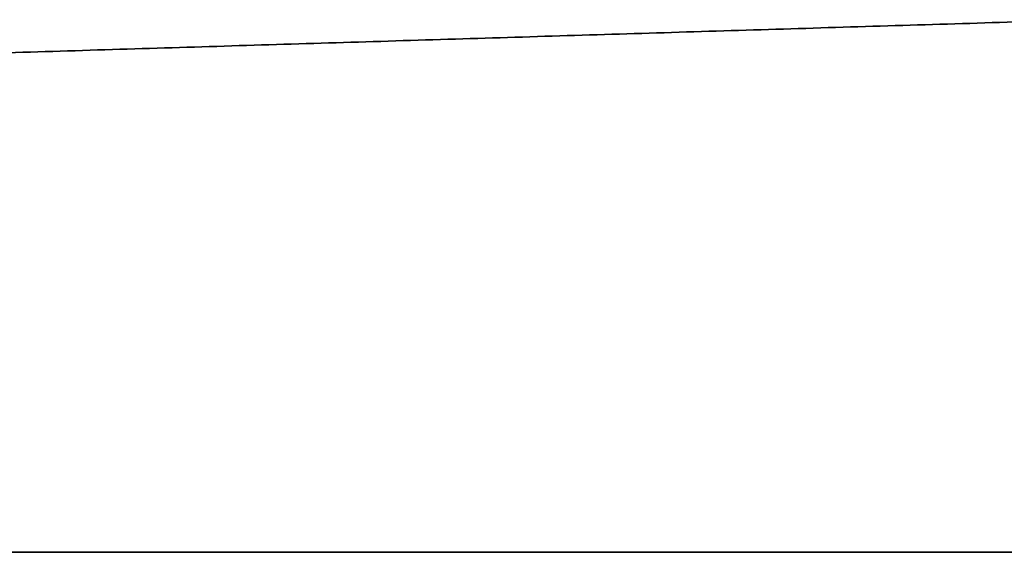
# Model space of a CAD drawing. Header units: millimetres. Extents: x -291 to 291, y -7 to 490.
# Tile 2 of 13: x -82 to -39, y 0 to 23. Entities that reach past the tile are written whole.
import ezdxf

# ---------------------------------------------------------------- set-up
doc = ezdxf.new("R2010")
doc.units = ezdxf.units.MM
doc.header["$MEASUREMENT"] = 0
doc.layers.add('IGES LEVEL 3', color=7, linetype='Continuous')

msp = doc.modelspace()

# ---------------------------------------------------------------- linework, layer by layer
at = {"layer": 'IGES LEVEL 3'}
for points in [[(-202.183, 18.178, -5), (-118.77, 20.726, -5), (-35.356, 23.275, -5)], [(-35.356, 23.275, 5), (-118.77, 20.726, 5), (-202.183, 18.178, 5)], [(-38, 0, -5), (-123, 0, -5), (-208, 0, -5)], [(-208, 0, 5), (-123, 0, 5), (-38, 0, 5)]]:
    msp.add_open_spline(points, degree=2, dxfattribs=at)
at = {"layer": 'IGES LEVEL 3', "color": 253}
for points in [[(-35.356, 23.275, -5), (-118.77, 20.726, -5), (-202.183, 18.178, -5)], [(-35.356, 23.275, 5), (-118.77, 20.726, 5), (-202.183, 18.178, 5)], [(-202.183, 18.178, -5), (-118.77, 20.726, -5), (-35.356, 23.275, -5)], [(-35.356, 23.275, 5), (-118.77, 20.726, 5), (-202.183, 18.178, 5)], [(-202.183, 18.178), (-118.77, 20.726), (-35.356, 23.275)], [(-208, 0, -5), (-123, 0, -5), (-38, 0, -5)], [(-208, 0, 5), (-123, 0, 5), (-38, 0, 5)], [(-208, 0, 5), (-123, 0, 5), (-38, 0, 5)], [(-38, 0, -5), (-123, 0, -5), (-208, 0, -5)], [(-208, 0), (-123, 0), (-38, 0)]]:
    msp.add_open_spline(points, degree=2, dxfattribs=at)

doc.saveas('drawing.dxf')
